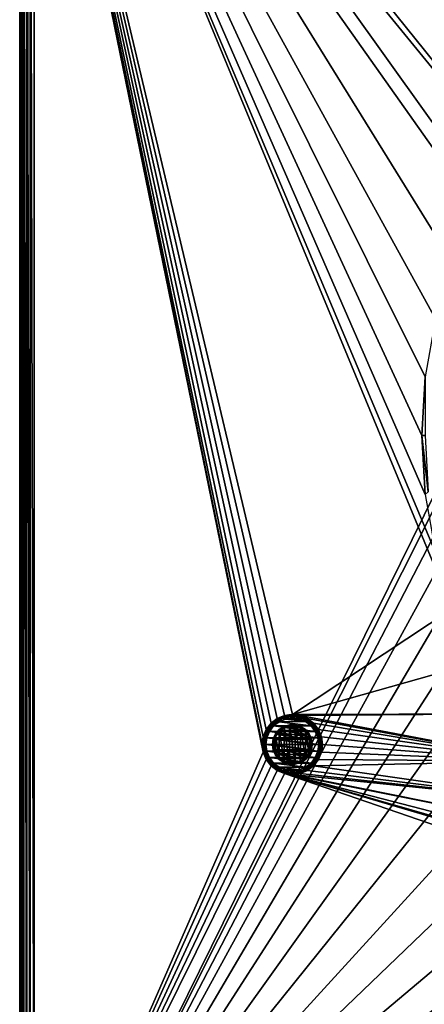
# Model space of a CAD drawing. Header units: metres. Extents: x -50 to 50, y -80 to 50.
# Tile 5 of 41: x -50 to -28, y -31 to 23. Entities that reach past the tile are written whole.
import ezdxf

# ---------------------------------------------------------------- set-up
doc = ezdxf.new("R2010")
doc.units = ezdxf.units.M
doc.layers.add('solid_FIT_12_SW0001', color=7, linetype='CONTINUOUS')

msp = doc.modelspace()

# ---------------------------------------------------------------- linework, layer by layer
at = {"layer": 'solid_FIT_12_SW0001'}
for points in [[(-50, 48.000278, 107), (-50, -48.000278, 107), (-49.921452, 47.921757, 107)], [(-50, 48.000278, 107), (-50, 47.999832, 102.5), (-50, -48.000305, 102.5)], [(-50, 48.000278, 107), (-50, -48.000305, 102.5), (-50, -48.000278, 107)], [(-36.597153, -17.427843, 102.5), (-50, -48.000305, 102.5), (-50, 47.999832, 102.5)], [(-27.132597, -6.430617, 102.5), (-26.202694, -9.536955, 102.5), (-50, 47.999832, 102.5)], [(-35, -15.346529, 102.5), (-50, 47.999832, 102.5), (-26.202694, -9.536955, 102.5)], [(-27.695787, -3.236854, 102.5), (-27.132597, -6.430617, 102.5), (-50, 47.999832, 102.5)], [(-27.884312, 0, 102.5), (-27.695787, -3.236854, 102.5), (-50, 47.999832, 102.5)], [(-27.695787, 3.236854, 102.5), (-27.884312, 0, 102.5), (-50, 47.999832, 102.5)], [(-27.132597, 6.430617, 102.5), (-27.695787, 3.236854, 102.5), (-50, 47.999832, 102.5)], [(-26.202694, 9.536955, 102.5), (-27.132597, 6.430617, 102.5), (-50, 47.999832, 102.5)], [(-24.918159, 12.5148, 102.5), (-26.202694, 9.536955, 102.5), (-50, 47.999832, 102.5)], [(-23.297253, 15.322202, 102.5), (-24.918159, 12.5148, 102.5), (-50, 47.999832, 102.5)], [(-21.360435, 17.923859, 102.5), (-23.297253, 15.322202, 102.5), (-50, 47.999832, 102.5)], [(-19.135229, 20.282431, 102.5), (-21.360435, 17.923859, 102.5), (-50, 47.999832, 102.5)], [(-16.651365, 22.366646, 102.5), (-19.135229, 20.282431, 102.5), (-50, 47.999832, 102.5)], [(-13.942542, 24.148226, 102.5), (-16.651365, 22.366646, 102.5), (-50, 47.999832, 102.5)], [(-36.597153, -16.572157, 102.5), (-36.653492, -17, 102.5), (-50, 47.999832, 102.5)], [(-36.597153, -17.427843, 102.5), (-50, 47.999832, 102.5), (-36.653492, -17, 102.5)], [(-36.431774, -16.172977, 102.5), (-36.597153, -16.572157, 102.5), (-50, 47.999832, 102.5)], [(-36.169365, -15.83103, 102.5), (-36.431774, -16.172977, 102.5), (-50, 47.999832, 102.5)], [(-35.82655, -15.567962, 102.5), (-36.169365, -15.83103, 102.5), (-50, 47.999832, 102.5)], [(-35.428211, -15.402928, 102.5), (-35.82655, -15.567962, 102.5), (-50, 47.999832, 102.5)], [(-35, -15.346529, 102.5), (-35.428211, -15.402928, 102.5), (-50, 47.999832, 102.5)], [(-50, -48.000278, 107), (-49.921452, -47.921757, 107), (-49.921452, 47.921757, 107)], [(-49.921452, 47.921757, 107), (-49.921452, -47.921757, 107), (-49.907276, 47.907581, 107.812218)], [(-49.921452, -47.921757, 107), (-49.907276, -47.907581, 107.812218), (-49.907276, 47.907581, 107.812218)], [(-49.907276, 47.907581, 107.812218), (-49.907276, -47.907581, 107.812218), (-49.870243, -47.907581, 108.024979)], [(-49.907276, 47.907581, 107.812218), (-49.870243, -47.907581, 108.024979), (-49.870247, 47.907581, 108.024971)], [(-49.870247, 47.907581, 108.024971), (-49.870243, -47.907581, 108.024979), (-49.769608, 47.907581, 108.217018)], [(-49.769608, 47.907581, 108.217018), (-49.870243, -47.907581, 108.024979), (-49.769604, -47.907581, 108.217018)], [(-49.769608, 47.907581, 108.217018), (-49.769604, -47.907581, 108.217018), (-49.615028, -47.907581, 108.369057)], [(-49.769608, 47.907581, 108.217018), (-49.615028, -47.907581, 108.369057), (-49.615028, 47.907581, 108.369057)], [(-49.615028, 47.907581, 108.369057), (-49.615028, -47.907581, 108.369057), (-49.421345, -47.907581, 108.466499)], [(-49.615028, 47.907581, 108.369057), (-49.421345, -47.907581, 108.466499), (-49.421341, 47.907581, 108.466499)], [(-49.421341, 47.907581, 108.466499), (-49.421345, -47.907581, 108.466499), (-49.207382, -47.907551, 108.5)], [(-49.421341, 47.907581, 108.466499), (-49.207382, -47.907551, 108.5), (-49.207382, 47.907551, 108.5)], [(-21.249317, 8.801449, 108.5), (-49.207382, 47.907551, 108.5), (-49.207382, -47.907551, 108.5)], [(-8.801449, 21.249317, 108.5), (49.207382, 47.907547, 108.5), (-49.207382, 47.907551, 108.5)], [(-11.500178, 19.918446, 108.5), (-8.801449, 21.249317, 108.5), (-49.207382, 47.907551, 108.5)], [(-14.001358, 18.247242, 108.5), (-11.500178, 19.918446, 108.5), (-49.207382, 47.907551, 108.5)], [(-16.263428, 16.263428, 108.5), (-14.001358, 18.247242, 108.5), (-49.207382, 47.907551, 108.5)], [(-18.247242, 14.001358, 108.5), (-16.263428, 16.263428, 108.5), (-49.207382, 47.907551, 108.5)], [(-19.918446, 11.500178, 108.5), (-18.247242, 14.001358, 108.5), (-49.207382, 47.907551, 108.5)], [(-21.249317, 8.801449, 108.5), (-19.918446, 11.500178, 108.5), (-49.207382, 47.907551, 108.5)], [(-22.216209, 5.953105, 108.5), (-21.249317, 8.801449, 108.5), (-49.207382, -47.907551, 108.5)], [(-22.803211, 3.001976, 108.5), (-22.216209, 5.953105, 108.5), (-49.207382, -47.907551, 108.5)], [(-23, 0, 108.5), (-22.803211, 3.001976, 108.5), (-49.207382, -47.907551, 108.5)], [(-27.700274, 0, 102.390617), (-27.884312, 0, 102.5), (-27.695787, 3.236854, 102.5)], [(-27.700274, 0, 102.390617), (-27.5261, -3.101447, 102.390617), (-27.884312, 0, 102.5)], [(-22.803211, -3.001976, 108.5), (-23, 0, 108.5), (-49.207382, -47.907551, 108.5)], [(-27.5261, -3.101447, 102.390617), (-27.695787, -3.236854, 102.5), (-27.884312, 0, 102.5)], [(-22.216209, -5.953105, 108.5), (-22.803211, -3.001976, 108.5), (-49.207382, -47.907551, 108.5)], [(-21.249317, -8.801449, 108.5), (-22.216209, -5.953105, 108.5), (-49.207382, -47.907551, 108.5)], [(-19.918446, -11.500178, 108.5), (-21.249317, -8.801449, 108.5), (-49.207382, -47.907551, 108.5)], [(-35, -15.346529, 102.5), (-26.202694, -9.536955, 102.5), (-24.918159, -12.5148, 102.5)], [(-18.247242, -14.001358, 108.5), (-19.918446, -11.500178, 108.5), (-49.207382, -47.907551, 108.5)], [(-35, -15.346529, 102.5), (-24.918159, -12.5148, 102.5), (-23.297253, -15.322202, 102.5)], [(-16.263428, -16.263428, 108.5), (-18.247242, -14.001358, 108.5), (-49.207382, -47.907551, 108.5)], [(-35.929359, -15.653591, 102.222252), (-36.224571, -15.915126, 102.222252), (-36.167946, -15.832047, 102.298256)], [(-36.191994, -15.943987, 102.157906), (-36.224571, -15.915126, 102.222252), (-35.929359, -15.653591, 102.222252)], [(-35.904636, -15.68941, 102.157906), (-36.191994, -15.943987, 102.157906), (-35.929359, -15.653591, 102.222252)], [(-35.904636, -15.68941, 102.157906), (-36.14352, -15.98693, 102.114998), (-36.191994, -15.943987, 102.157906)], [(-36.167946, -15.832047, 102.298256), (-36.169365, -15.83103, 102.5), (-35.82655, -15.567962, 102.5)], [(-36.167946, -15.832047, 102.298256), (-35.82655, -15.567962, 102.5), (-35.825867, -15.569561, 102.298256)], [(-35.929359, -15.653591, 102.222252), (-36.167946, -15.832047, 102.298256), (-35.825867, -15.569561, 102.298256)], [(-35.904636, -15.68941, 102.157906), (-35.867847, -15.742705, 102.114998), (-36.14352, -15.98693, 102.114998)], [(-35.580135, -15.470305, 102.222252), (-35.929359, -15.653591, 102.222252), (-35.825867, -15.569561, 102.298256)], [(-35.904636, -15.68941, 102.157906), (-35.929359, -15.653591, 102.222252), (-35.580135, -15.470305, 102.222252)], [(-35.564705, -15.511001, 102.157906), (-35.904636, -15.68941, 102.157906), (-35.580135, -15.470305, 102.222252)], [(-35.564705, -15.511001, 102.157906), (-35.867847, -15.742705, 102.114998), (-35.904636, -15.68941, 102.157906)], [(-35.564705, -15.511001, 102.157906), (-35.54174, -15.57155, 102.114998), (-35.867847, -15.742705, 102.114998)], [(-35.867847, -15.742705, 102.114998), (-35.54174, -15.57155, 102.114998), (-35.72921, -15.744715, 102.099998)], [(-35.825867, -15.569561, 102.298256), (-35.82655, -15.567962, 102.5), (-35.428211, -15.402928, 102.5)], [(-35.825867, -15.569561, 102.298256), (-35.428211, -15.402928, 102.5), (-35.427498, -15.404551, 102.298256)], [(-35.580135, -15.470305, 102.222252), (-35.825867, -15.569561, 102.298256), (-35.427498, -15.404551, 102.298256)], [(-35.54174, -15.57155, 102.114998), (-35.377857, -15.598302, 102.099998), (-35.72921, -15.744715, 102.099998)], [(-35.72921, -15.744715, 102.099998), (-35.377857, -15.598302, 102.099998), (-34.271137, -15.744515, 102.099998)], [(-35.197201, -15.375919, 102.222252), (-35.580135, -15.470305, 102.222252), (-35.427498, -15.404551, 102.298256)], [(-35.564705, -15.511001, 102.157906), (-35.580135, -15.470305, 102.222252), (-35.197201, -15.375919, 102.222252)], [(-35.191952, -15.419126, 102.157906), (-35.564705, -15.511001, 102.157906), (-35.197201, -15.375919, 102.222252)], [(-35.191952, -15.419126, 102.157906), (-35.54174, -15.57155, 102.114998), (-35.564705, -15.511001, 102.157906)], [(-35.191952, -15.419126, 102.157906), (-35.184147, -15.483412, 102.114998), (-35.54174, -15.57155, 102.114998)], [(-35.54174, -15.57155, 102.114998), (-35.184147, -15.483412, 102.114998), (-35.377857, -15.598302, 102.099998)], [(-35.427498, -15.404551, 102.298256), (-35.428211, -15.402928, 102.5), (-35, -15.346529, 102.5)], [(-35.427498, -15.404551, 102.298256), (-35, -15.346529, 102.5), (-34.999996, -15.348269, 102.298256)], [(-35.197201, -15.375919, 102.222252), (-35.427498, -15.404551, 102.298256), (-34.999996, -15.348269, 102.298256)], [(-35.184147, -15.483412, 102.114998), (-35.000202, -15.548295, 102.099998), (-35.377857, -15.598302, 102.099998)], [(-35.377857, -15.598302, 102.099998), (-35.000202, -15.548295, 102.099998), (-34.622559, -15.59819, 102.099998)], [(-35.377857, -15.598302, 102.099998), (-34.622559, -15.59819, 102.099998), (-34.271137, -15.744515, 102.099998)], [(-34.802799, -15.375919, 102.222252), (-35.197201, -15.375919, 102.222252), (-34.999996, -15.348269, 102.298256)], [(-35.191952, -15.419126, 102.157906), (-35.197201, -15.375919, 102.222252), (-34.802799, -15.375919, 102.222252)], [(-34.808048, -15.419126, 102.157906), (-35.191952, -15.419126, 102.157906), (-34.802799, -15.375919, 102.222252)], [(-34.808048, -15.419126, 102.157906), (-35.184147, -15.483412, 102.114998), (-35.191952, -15.419126, 102.157906)], [(-34.808048, -15.419126, 102.157906), (-34.815853, -15.483412, 102.114998), (-35.184147, -15.483412, 102.114998)], [(-35.184147, -15.483412, 102.114998), (-34.815853, -15.483412, 102.114998), (-35.000202, -15.548295, 102.099998)], [(-34.815853, -15.483412, 102.114998), (-34.622559, -15.59819, 102.099998), (-35.000202, -15.548295, 102.099998)], [(-34.571789, -15.402928, 102.5), (-35, -15.346529, 102.5), (-23.297253, -15.322202, 102.5)], [(-34.999996, -15.348269, 102.298256), (-35, -15.346529, 102.5), (-34.571789, -15.402928, 102.5)], [(-34.999996, -15.348269, 102.298256), (-34.571789, -15.402928, 102.5), (-34.572498, -15.404552, 102.298256)], [(-34.802799, -15.375919, 102.222252), (-34.999996, -15.348269, 102.298256), (-34.572498, -15.404552, 102.298256)], [(-34.435295, -15.511001, 102.157906), (-34.815853, -15.483412, 102.114998), (-34.808048, -15.419126, 102.157906)], [(-34.815853, -15.483412, 102.114998), (-34.45826, -15.57155, 102.114998), (-34.622559, -15.59819, 102.099998)], [(-34.435295, -15.511001, 102.157906), (-34.45826, -15.57155, 102.114998), (-34.815853, -15.483412, 102.114998)], [(-34.808048, -15.419126, 102.157906), (-34.802799, -15.375919, 102.222252), (-34.419865, -15.470305, 102.222252)], [(-34.435295, -15.511001, 102.157906), (-34.808048, -15.419126, 102.157906), (-34.419865, -15.470305, 102.222252)], [(-34.419865, -15.470305, 102.222252), (-34.802799, -15.375919, 102.222252), (-34.572498, -15.404552, 102.298256)], [(-34.45826, -15.57155, 102.114998), (-34.271137, -15.744515, 102.099998), (-34.622559, -15.59819, 102.099998)], [(-34.572498, -15.404552, 102.298256), (-34.571789, -15.402928, 102.5), (-34.17345, -15.567962, 102.5)], [(-34.572498, -15.404552, 102.298256), (-34.17345, -15.567962, 102.5), (-34.174133, -15.569561, 102.298256)], [(-34.419865, -15.470305, 102.222252), (-34.572498, -15.404552, 102.298256), (-34.174133, -15.569561, 102.298256)], [(-34.571789, -15.402928, 102.5), (-23.297253, -15.322202, 102.5), (-21.360435, -17.923859, 102.5)], [(-34.17345, -15.567962, 102.5), (-34.571789, -15.402928, 102.5), (-21.360435, -17.923859, 102.5)], [(-34.095364, -15.68941, 102.157906), (-34.45826, -15.57155, 102.114998), (-34.435295, -15.511001, 102.157906)], [(-34.45826, -15.57155, 102.114998), (-34.132153, -15.742705, 102.114998), (-34.271137, -15.744515, 102.099998)], [(-34.095364, -15.68941, 102.157906), (-34.132153, -15.742705, 102.114998), (-34.45826, -15.57155, 102.114998)], [(-34.435295, -15.511001, 102.157906), (-34.419865, -15.470305, 102.222252), (-34.070641, -15.653591, 102.222252)], [(-34.095364, -15.68941, 102.157906), (-34.435295, -15.511001, 102.157906), (-34.070641, -15.653591, 102.222252)], [(-34.070641, -15.653591, 102.222252), (-34.419865, -15.470305, 102.222252), (-34.174133, -15.569561, 102.298256)], [(-34.174133, -15.569561, 102.298256), (-34.17345, -15.567962, 102.5), (-33.830635, -15.83103, 102.5)], [(-34.174133, -15.569561, 102.298256), (-33.830635, -15.83103, 102.5), (-33.83205, -15.832052, 102.298256)], [(-34.070641, -15.653591, 102.222252), (-34.174133, -15.569561, 102.298256), (-33.83205, -15.832052, 102.298256)], [(-33.830635, -15.83103, 102.5), (-34.17345, -15.567962, 102.5), (-21.360435, -17.923859, 102.5)], [(-33.808006, -15.943987, 102.157906), (-34.132153, -15.742705, 102.114998), (-34.095364, -15.68941, 102.157906)], [(-34.095364, -15.68941, 102.157906), (-34.070641, -15.653591, 102.222252), (-33.775429, -15.915126, 102.222252)], [(-33.808006, -15.943987, 102.157906), (-34.095364, -15.68941, 102.157906), (-33.775429, -15.915126, 102.222252)], [(-33.775429, -15.915126, 102.222252), (-34.070641, -15.653591, 102.222252), (-33.83205, -15.832052, 102.298256)], [(-36.595448, -16.572498, 102.298256), (-36.597153, -16.572157, 102.5), (-36.431774, -16.172977, 102.5)], [(-36.595448, -16.572498, 102.298256), (-36.431774, -16.172977, 102.5), (-36.430435, -16.174126, 102.298256)], [(-36.448612, -16.239708, 102.222252), (-36.595448, -16.572498, 102.298256), (-36.430435, -16.174126, 102.298256)], [(-36.448612, -16.239708, 102.222252), (-36.58847, -16.608477, 102.222252), (-36.595448, -16.572498, 102.298256)], [(-36.546211, -16.618893, 102.157906), (-36.58847, -16.608477, 102.222252), (-36.448612, -16.239708, 102.222252)], [(-36.410076, -16.259935, 102.157906), (-36.546211, -16.618893, 102.157906), (-36.448612, -16.239708, 102.222252)], [(-36.224571, -15.915126, 102.222252), (-36.448612, -16.239708, 102.222252), (-36.430435, -16.174126, 102.298256)], [(-36.410076, -16.259935, 102.157906), (-36.448612, -16.239708, 102.222252), (-36.224571, -15.915126, 102.222252)], [(-36.430435, -16.174126, 102.298256), (-36.431774, -16.172977, 102.5), (-36.169365, -15.83103, 102.5)], [(-36.430435, -16.174126, 102.298256), (-36.169365, -15.83103, 102.5), (-36.167946, -15.832047, 102.298256)], [(-36.224571, -15.915126, 102.222252), (-36.430435, -16.174126, 102.298256), (-36.167946, -15.832047, 102.298256)], [(-36.191994, -15.943987, 102.157906), (-36.410076, -16.259935, 102.157906), (-36.224571, -15.915126, 102.222252)], [(-36.191994, -15.943987, 102.157906), (-36.352734, -16.29003, 102.114998), (-36.410076, -16.259935, 102.157906)], [(-36.191994, -15.943987, 102.157906), (-36.14352, -15.98693, 102.114998), (-36.352734, -16.29003, 102.114998)], [(-36.352734, -16.29003, 102.114998), (-36.14352, -15.98693, 102.114998), (-36.260979, -16.280684, 102.099998)], [(-36.260979, -16.280684, 102.099998), (-36.030209, -15.977163, 102.099998), (-33.739193, -16.280384, 102.099998)], [(-36.14352, -15.98693, 102.114998), (-36.030209, -15.977163, 102.099998), (-36.260979, -16.280684, 102.099998)], [(-36.14352, -15.98693, 102.114998), (-35.867847, -15.742705, 102.114998), (-36.030209, -15.977163, 102.099998)], [(-35.867847, -15.742705, 102.114998), (-35.72921, -15.744715, 102.099998), (-36.030209, -15.977163, 102.099998)], [(-36.030209, -15.977163, 102.099998), (-35.72921, -15.744715, 102.099998), (-33.970039, -15.976912, 102.099998)], [(-36.030209, -15.977163, 102.099998), (-33.970039, -15.976912, 102.099998), (-33.739193, -16.280384, 102.099998)], [(-35.92112, -16.407923, 102.279999), (-35.717117, -16.172537, 102.279999), (-35.862228, -16.445753, 102.349998)], [(-35.717117, -17.827463, 102.279999), (-35.717117, -16.172537, 102.279999), (-35.92112, -16.407923, 102.279999)], [(-35.717117, -16.172537, 102.279999), (-35.671303, -16.225416, 102.349998), (-35.862228, -16.445753, 102.349998)], [(-35.86211, -16.445658, 102.5), (-35.862228, -16.445753, 102.349998), (-35.671303, -16.225416, 102.349998)], [(-35.86211, -16.445658, 102.5), (-35.671303, -16.225416, 102.349998), (-35.671379, -16.225492, 102.5)], [(-35.86211, -16.445658, 102.5), (-35.671379, -16.225492, 102.5), (-34.13789, -16.445658, 102.5)], [(-35.72921, -15.744715, 102.099998), (-34.271137, -15.744515, 102.099998), (-33.970039, -15.976912, 102.099998)], [(-35.717117, -16.172537, 102.279999), (-35.454754, -16.00391, 102.279999), (-35.671303, -16.225416, 102.349998)], [(-35.454754, -17.99609, 102.279999), (-35.454754, -16.00391, 102.279999), (-35.717117, -16.172537, 102.279999)], [(-35.454754, -17.99609, 102.279999), (-35.717117, -16.172537, 102.279999), (-35.717117, -17.827463, 102.279999)], [(-35.671379, -16.225492, 102.5), (-35.671303, -16.225416, 102.349998), (-35.425747, -16.067602, 102.349998)], [(-35.671379, -16.225492, 102.5), (-35.425747, -16.067602, 102.349998), (-35.425758, -16.067665, 102.5)], [(-35.671379, -16.225492, 102.5), (-35.425758, -16.067665, 102.5), (-34.328621, -16.225492, 102.5)], [(-35.671379, -16.225492, 102.5), (-34.328621, -16.225492, 102.5), (-34.13789, -16.445658, 102.5)], [(-35.454754, -16.00391, 102.279999), (-35.425747, -16.067602, 102.349998), (-35.671303, -16.225416, 102.349998)], [(-35.454754, -16.00391, 102.279999), (-35.155956, -15.916187, 102.279999), (-35.425747, -16.067602, 102.349998)], [(-35.155956, -18.083813, 102.279999), (-35.155956, -15.916187, 102.279999), (-35.454754, -16.00391, 102.279999)], [(-35.155956, -18.083813, 102.279999), (-35.454754, -16.00391, 102.279999), (-35.454754, -17.99609, 102.279999)], [(-35.425758, -16.067665, 102.5), (-35.14603, -15.985456, 102.349998), (-35.145882, -15.98544, 102.5)], [(-35.425758, -16.067665, 102.5), (-35.145882, -15.98544, 102.5), (-34.574242, -16.067665, 102.5)], [(-35.425758, -16.067665, 102.5), (-35.425747, -16.067602, 102.349998), (-35.14603, -15.985456, 102.349998)], [(-35.425758, -16.067665, 102.5), (-34.574242, -16.067665, 102.5), (-34.328621, -16.225492, 102.5)], [(-35.155956, -15.916187, 102.279999), (-35.14603, -15.985456, 102.349998), (-35.425747, -16.067602, 102.349998)], [(-35.155956, -15.916187, 102.279999), (-34.844044, -15.916187, 102.279999), (-35.14603, -15.985456, 102.349998)], [(-34.844044, -18.083813, 102.279999), (-34.844044, -15.916187, 102.279999), (-35.155956, -15.916187, 102.279999)], [(-34.844044, -18.083813, 102.279999), (-35.155956, -15.916187, 102.279999), (-35.155956, -18.083813, 102.279999)], [(-34.844044, -15.916187, 102.279999), (-34.85397, -15.985456, 102.349998), (-35.14603, -15.985456, 102.349998)], [(-35.145882, -15.98544, 102.5), (-35.14603, -15.985456, 102.349998), (-34.85397, -15.985456, 102.349998)], [(-35.145882, -15.98544, 102.5), (-34.85397, -15.985456, 102.349998), (-34.854118, -15.98544, 102.5)], [(-35.145882, -15.98544, 102.5), (-34.854118, -15.98544, 102.5), (-34.574242, -16.067665, 102.5)], [(-34.854118, -15.98544, 102.5), (-34.85397, -15.985456, 102.349998), (-34.574253, -16.067602, 102.349998)], [(-34.854118, -15.98544, 102.5), (-34.574253, -16.067602, 102.349998), (-34.574242, -16.067665, 102.5)], [(-34.844044, -15.916187, 102.279999), (-34.545246, -16.00391, 102.279999), (-34.85397, -15.985456, 102.349998)], [(-34.545246, -16.00391, 102.279999), (-34.574253, -16.067602, 102.349998), (-34.85397, -15.985456, 102.349998)], [(-34.545246, -17.99609, 102.279999), (-34.545246, -16.00391, 102.279999), (-34.844044, -15.916187, 102.279999)], [(-34.545246, -17.99609, 102.279999), (-34.844044, -15.916187, 102.279999), (-34.844044, -18.083813, 102.279999)], [(-34.545246, -16.00391, 102.279999), (-34.282883, -16.172537, 102.279999), (-34.574253, -16.067602, 102.349998)], [(-34.282883, -16.172537, 102.279999), (-34.328697, -16.225416, 102.349998), (-34.574253, -16.067602, 102.349998)], [(-34.574242, -16.067665, 102.5), (-34.574253, -16.067602, 102.349998), (-34.328697, -16.225416, 102.349998)], [(-34.574242, -16.067665, 102.5), (-34.328697, -16.225416, 102.349998), (-34.328621, -16.225492, 102.5)], [(-34.282883, -17.827463, 102.279999), (-34.282883, -16.172537, 102.279999), (-34.545246, -16.00391, 102.279999)], [(-34.282883, -17.827463, 102.279999), (-34.545246, -16.00391, 102.279999), (-34.545246, -17.99609, 102.279999)], [(-34.282883, -16.172537, 102.279999), (-34.07888, -16.407923, 102.279999), (-34.328697, -16.225416, 102.349998)], [(-34.07888, -16.407923, 102.279999), (-34.137772, -16.445753, 102.349998), (-34.328697, -16.225416, 102.349998)], [(-34.328621, -16.225492, 102.5), (-34.328697, -16.225416, 102.349998), (-34.137772, -16.445753, 102.349998)], [(-34.328621, -16.225492, 102.5), (-34.137772, -16.445753, 102.349998), (-34.13789, -16.445658, 102.5)], [(-34.07888, -17.592077, 102.279999), (-34.07888, -16.407923, 102.279999), (-34.282883, -16.172537, 102.279999)], [(-34.07888, -17.592077, 102.279999), (-34.282883, -16.172537, 102.279999), (-34.282883, -17.827463, 102.279999)], [(-34.132153, -15.742705, 102.114998), (-33.970039, -15.976912, 102.099998), (-34.271137, -15.744515, 102.099998)], [(-34.132153, -15.742705, 102.114998), (-33.85648, -15.98693, 102.114998), (-33.970039, -15.976912, 102.099998)], [(-33.808006, -15.943987, 102.157906), (-33.85648, -15.98693, 102.114998), (-34.132153, -15.742705, 102.114998)], [(-33.85648, -15.98693, 102.114998), (-33.739193, -16.280384, 102.099998), (-33.970039, -15.976912, 102.099998)], [(-33.589924, -16.259935, 102.157906), (-33.85648, -15.98693, 102.114998), (-33.808006, -15.943987, 102.157906)], [(-33.85648, -15.98693, 102.114998), (-33.647266, -16.29003, 102.114998), (-33.739193, -16.280384, 102.099998)], [(-33.589924, -16.259935, 102.157906), (-33.647266, -16.29003, 102.114998), (-33.85648, -15.98693, 102.114998)], [(-33.83205, -15.832052, 102.298256), (-33.830635, -15.83103, 102.5), (-33.568226, -16.172977, 102.5)], [(-33.83205, -15.832052, 102.298256), (-33.568226, -16.172977, 102.5), (-33.569557, -16.174135, 102.298256)], [(-33.775429, -15.915126, 102.222252), (-33.83205, -15.832052, 102.298256), (-33.569557, -16.174135, 102.298256)], [(-33.568226, -16.172977, 102.5), (-33.830635, -15.83103, 102.5), (-21.360435, -17.923859, 102.5)], [(-33.808006, -15.943987, 102.157906), (-33.775429, -15.915126, 102.222252), (-33.551388, -16.239708, 102.222252)], [(-33.589924, -16.259935, 102.157906), (-33.808006, -15.943987, 102.157906), (-33.551388, -16.239708, 102.222252)], [(-33.551388, -16.239708, 102.222252), (-33.775429, -15.915126, 102.222252), (-33.569557, -16.174135, 102.298256)], [(-33.589924, -16.259935, 102.157906), (-33.551388, -16.239708, 102.222252), (-33.41153, -16.608477, 102.222252)], [(-33.569557, -16.174135, 102.298256), (-33.568226, -16.172977, 102.5), (-33.402847, -16.572157, 102.5)], [(-33.569557, -16.174135, 102.298256), (-33.402847, -16.572157, 102.5), (-33.404552, -16.572502, 102.298256)], [(-33.551388, -16.239708, 102.222252), (-33.569557, -16.174135, 102.298256), (-33.404552, -16.572502, 102.298256)], [(-33.402847, -16.572157, 102.5), (-33.568226, -16.172977, 102.5), (-21.360435, -17.923859, 102.5)], [(-33.41153, -16.608477, 102.222252), (-33.551388, -16.239708, 102.222252), (-33.404552, -16.572502, 102.298256)], [(-14.001358, -18.247242, 108.5), (-16.263428, -16.263428, 108.5), (-49.207382, -47.907551, 108.5)], [(-36.65173, -17, 102.298256), (-36.653492, -17, 102.5), (-36.597153, -16.572157, 102.5)], [(-36.595448, -16.572498, 102.298256), (-36.65173, -17, 102.298256), (-36.597153, -16.572157, 102.5)], [(-36.595448, -16.572498, 102.298256), (-36.636009, -17, 102.222252), (-36.65173, -17, 102.298256)], [(-36.58847, -16.608477, 102.222252), (-36.636009, -17, 102.222252), (-36.595448, -16.572498, 102.298256)], [(-36.58847, -16.608477, 102.222252), (-36.592484, -17, 102.157906), (-36.636009, -17, 102.222252)], [(-36.546211, -16.618893, 102.157906), (-36.592484, -17, 102.157906), (-36.58847, -16.608477, 102.222252)], [(-36.546211, -16.618893, 102.157906), (-36.527725, -17, 102.114998), (-36.592484, -17, 102.157906)], [(-36.410076, -16.259935, 102.157906), (-36.483334, -16.634392, 102.114998), (-36.546211, -16.618893, 102.157906)], [(-36.546211, -16.618893, 102.157906), (-36.483334, -16.634392, 102.114998), (-36.527725, -17, 102.114998)], [(-36.483334, -16.634392, 102.114998), (-36.451736, -17, 102.099998), (-36.527725, -17, 102.114998)], [(-36.410076, -16.259935, 102.157906), (-36.352734, -16.29003, 102.114998), (-36.483334, -16.634392, 102.114998)], [(-36.483334, -16.634392, 102.114998), (-36.352734, -16.29003, 102.114998), (-36.404385, -16.632612, 102.099998)], [(-36.483334, -16.634392, 102.114998), (-36.404385, -16.632612, 102.099998), (-36.451736, -17, 102.099998)], [(-36.404385, -16.632612, 102.099998), (-33.548264, -17, 102.099998), (-36.451736, -17, 102.099998)], [(-36.404385, -16.632612, 102.099998), (-36.260979, -16.280684, 102.099998), (-33.595673, -16.632397, 102.099998)], [(-36.352734, -16.29003, 102.114998), (-36.260979, -16.280684, 102.099998), (-36.404385, -16.632612, 102.099998)], [(-36.404385, -16.632612, 102.099998), (-33.595673, -16.632397, 102.099998), (-33.548264, -17, 102.099998)], [(-36.260979, -16.280684, 102.099998), (-33.739193, -16.280384, 102.099998), (-33.595673, -16.632397, 102.099998)], [(-36.050617, -16.691544, 102.279999), (-36.025002, -17, 102.349998), (-36.095001, -17, 102.279999)], [(-36.050617, -17.308456, 102.279999), (-36.050617, -16.691544, 102.279999), (-36.095001, -17, 102.279999)], [(-36.050617, -16.691544, 102.279999), (-35.92112, -16.407923, 102.279999), (-35.983482, -16.711231, 102.349998)], [(-35.92112, -17.592077, 102.279999), (-35.92112, -16.407923, 102.279999), (-36.050617, -16.691544, 102.279999)], [(-36.050617, -16.691544, 102.279999), (-35.983482, -16.711231, 102.349998), (-36.025002, -17, 102.349998)], [(-35.92112, -17.592077, 102.279999), (-36.050617, -16.691544, 102.279999), (-36.050617, -17.308456, 102.279999)], [(-36.025002, -17, 102.5), (-36.025002, -17, 102.349998), (-35.983482, -16.711231, 102.349998)], [(-36.025002, -17, 102.5), (-35.983482, -16.711231, 102.349998), (-35.983486, -16.711332, 102.5)], [(-36.025002, -17, 102.5), (-35.983486, -16.711332, 102.5), (-33.974998, -17, 102.5)], [(-35.983486, -16.711332, 102.5), (-35.862228, -16.445753, 102.349998), (-35.86211, -16.445658, 102.5)], [(-35.983486, -16.711332, 102.5), (-35.86211, -16.445658, 102.5), (-34.016514, -16.711332, 102.5)], [(-35.983486, -16.711332, 102.5), (-35.983482, -16.711231, 102.349998), (-35.862228, -16.445753, 102.349998)], [(-35.983486, -16.711332, 102.5), (-34.016514, -16.711332, 102.5), (-33.974998, -17, 102.5)], [(-35.92112, -16.407923, 102.279999), (-35.862228, -16.445753, 102.349998), (-35.983482, -16.711231, 102.349998)], [(-35.717117, -17.827463, 102.279999), (-35.92112, -16.407923, 102.279999), (-35.92112, -17.592077, 102.279999)], [(-35.86211, -16.445658, 102.5), (-34.13789, -16.445658, 102.5), (-34.016514, -16.711332, 102.5)], [(-34.13789, -16.445658, 102.5), (-34.137772, -16.445753, 102.349998), (-34.016518, -16.711231, 102.349998)], [(-34.13789, -16.445658, 102.5), (-34.016518, -16.711231, 102.349998), (-34.016514, -16.711332, 102.5)], [(-34.07888, -16.407923, 102.279999), (-33.949383, -16.691544, 102.279999), (-34.137772, -16.445753, 102.349998)], [(-33.949383, -16.691544, 102.279999), (-34.016518, -16.711231, 102.349998), (-34.137772, -16.445753, 102.349998)], [(-33.949383, -17.308456, 102.279999), (-33.949383, -16.691544, 102.279999), (-34.07888, -16.407923, 102.279999)], [(-33.949383, -17.308456, 102.279999), (-34.07888, -16.407923, 102.279999), (-34.07888, -17.592077, 102.279999)], [(-33.949383, -16.691544, 102.279999), (-33.904999, -17, 102.279999), (-34.016518, -16.711231, 102.349998)], [(-33.904999, -17, 102.279999), (-33.974998, -17, 102.349998), (-34.016518, -16.711231, 102.349998)], [(-34.016514, -16.711332, 102.5), (-34.016518, -16.711231, 102.349998), (-33.974998, -17, 102.349998)], [(-34.016514, -16.711332, 102.5), (-33.974998, -17, 102.349998), (-33.974998, -17, 102.5)], [(-33.949383, -17.308456, 102.279999), (-33.904999, -17, 102.279999), (-33.949383, -16.691544, 102.279999)], [(-33.647266, -16.29003, 102.114998), (-33.595673, -16.632397, 102.099998), (-33.739193, -16.280384, 102.099998)], [(-33.453789, -16.618893, 102.157906), (-33.647266, -16.29003, 102.114998), (-33.589924, -16.259935, 102.157906)], [(-33.647266, -16.29003, 102.114998), (-33.516666, -16.634392, 102.114998), (-33.595673, -16.632397, 102.099998)], [(-33.453789, -16.618893, 102.157906), (-33.516666, -16.634392, 102.114998), (-33.647266, -16.29003, 102.114998)], [(-33.595673, -16.632397, 102.099998), (-33.472275, -17, 102.114998), (-33.548264, -17, 102.099998)], [(-33.516666, -16.634392, 102.114998), (-33.472275, -17, 102.114998), (-33.595673, -16.632397, 102.099998)], [(-33.453789, -16.618893, 102.157906), (-33.589924, -16.259935, 102.157906), (-33.41153, -16.608477, 102.222252)], [(-33.453789, -16.618893, 102.157906), (-33.407516, -17, 102.157906), (-33.516666, -16.634392, 102.114998)], [(-33.516666, -16.634392, 102.114998), (-33.407516, -17, 102.157906), (-33.472275, -17, 102.114998)], [(-33.453789, -16.618893, 102.157906), (-33.41153, -16.608477, 102.222252), (-33.363991, -17, 102.222252)], [(-33.453789, -16.618893, 102.157906), (-33.363991, -17, 102.222252), (-33.407516, -17, 102.157906)], [(-33.41153, -16.608477, 102.222252), (-33.404552, -16.572502, 102.298256), (-33.34827, -17, 102.298256)], [(-33.41153, -16.608477, 102.222252), (-33.34827, -17, 102.298256), (-33.363991, -17, 102.222252)], [(-33.404552, -16.572502, 102.298256), (-33.402847, -16.572157, 102.5), (-33.346508, -17, 102.5)], [(-33.404552, -16.572502, 102.298256), (-33.346508, -17, 102.5), (-33.34827, -17, 102.298256)], [(-33.346508, -17, 102.5), (-33.402847, -16.572157, 102.5), (-21.360435, -17.923859, 102.5)], [(-36.595448, -17.427502, 102.298256), (-36.597153, -17.427843, 102.5), (-36.653492, -17, 102.5)], [(-36.65173, -17, 102.298256), (-36.595448, -17.427502, 102.298256), (-36.653492, -17, 102.5)], [(-36.58847, -17.391523, 102.222252), (-36.595448, -17.427502, 102.298256), (-36.65173, -17, 102.298256)], [(-36.636009, -17, 102.222252), (-36.58847, -17.391523, 102.222252), (-36.65173, -17, 102.298256)], [(-36.546211, -17.381107, 102.157906), (-36.58847, -17.391523, 102.222252), (-36.636009, -17, 102.222252)], [(-36.546211, -17.381107, 102.157906), (-36.636009, -17, 102.222252), (-36.592484, -17, 102.157906)], [(-36.592484, -17, 102.157906), (-36.527725, -17, 102.114998), (-36.483334, -17.365608, 102.114998)], [(-36.546211, -17.381107, 102.157906), (-36.592484, -17, 102.157906), (-36.483334, -17.365608, 102.114998)], [(-36.404327, -17.367603, 102.099998), (-36.527725, -17, 102.114998), (-36.451736, -17, 102.099998)], [(-36.404327, -17.367603, 102.099998), (-36.483334, -17.365608, 102.114998), (-36.527725, -17, 102.114998)], [(-33.595615, -17.367388, 102.099998), (-36.451736, -17, 102.099998), (-33.548264, -17, 102.099998)], [(-36.404327, -17.367603, 102.099998), (-36.451736, -17, 102.099998), (-33.595615, -17.367388, 102.099998)], [(-35.983482, -17.288769, 102.349998), (-36.095001, -17, 102.279999), (-36.025002, -17, 102.349998)], [(-36.050617, -17.308456, 102.279999), (-36.095001, -17, 102.279999), (-35.983482, -17.288769, 102.349998)], [(-36.050617, -17.308456, 102.279999), (-35.983482, -17.288769, 102.349998), (-35.862228, -17.554247, 102.349998)], [(-35.92112, -17.592077, 102.279999), (-36.050617, -17.308456, 102.279999), (-35.862228, -17.554247, 102.349998)], [(-35.983486, -17.288668, 102.5), (-35.983482, -17.288769, 102.349998), (-36.025002, -17, 102.349998)], [(-35.983486, -17.288668, 102.5), (-36.025002, -17, 102.349998), (-36.025002, -17, 102.5)], [(-34.016514, -17.288668, 102.5), (-36.025002, -17, 102.5), (-33.974998, -17, 102.5)], [(-34.016514, -17.288668, 102.5), (-35.983486, -17.288668, 102.5), (-36.025002, -17, 102.5)], [(-35.86211, -17.554342, 102.5), (-35.983482, -17.288769, 102.349998), (-35.983486, -17.288668, 102.5)], [(-34.13789, -17.554342, 102.5), (-35.86211, -17.554342, 102.5), (-35.983486, -17.288668, 102.5)], [(-34.016514, -17.288668, 102.5), (-34.13789, -17.554342, 102.5), (-35.983486, -17.288668, 102.5)], [(-35.86211, -17.554342, 102.5), (-35.862228, -17.554247, 102.349998), (-35.983482, -17.288769, 102.349998)], [(-34.016514, -17.288668, 102.5), (-34.137772, -17.554247, 102.349998), (-34.13789, -17.554342, 102.5)], [(-34.016514, -17.288668, 102.5), (-34.016518, -17.288769, 102.349998), (-34.137772, -17.554247, 102.349998)], [(-34.07888, -17.592077, 102.279999), (-34.137772, -17.554247, 102.349998), (-34.016518, -17.288769, 102.349998)], [(-33.949383, -17.308456, 102.279999), (-34.07888, -17.592077, 102.279999), (-34.016518, -17.288769, 102.349998)], [(-33.949383, -17.308456, 102.279999), (-34.016518, -17.288769, 102.349998), (-33.974998, -17, 102.349998)], [(-33.974998, -17, 102.5), (-33.974998, -17, 102.349998), (-34.016518, -17.288769, 102.349998)], [(-34.016514, -17.288668, 102.5), (-33.974998, -17, 102.5), (-34.016518, -17.288769, 102.349998)], [(-33.949383, -17.308456, 102.279999), (-33.974998, -17, 102.349998), (-33.904999, -17, 102.279999)], [(-33.595615, -17.367388, 102.099998), (-33.548264, -17, 102.099998), (-33.516666, -17.365608, 102.114998)], [(-33.548264, -17, 102.099998), (-33.472275, -17, 102.114998), (-33.516666, -17.365608, 102.114998)], [(-33.453789, -17.381107, 102.157906), (-33.516666, -17.365608, 102.114998), (-33.472275, -17, 102.114998)], [(-33.453789, -17.381107, 102.157906), (-33.472275, -17, 102.114998), (-33.407516, -17, 102.157906)], [(-33.453789, -17.381107, 102.157906), (-33.407516, -17, 102.157906), (-33.41153, -17.391523, 102.222252)], [(-33.41153, -17.391523, 102.222252), (-33.363991, -17, 102.222252), (-33.404552, -17.4275, 102.298256)], [(-33.407516, -17, 102.157906), (-33.363991, -17, 102.222252), (-33.41153, -17.391523, 102.222252)], [(-33.404552, -17.4275, 102.298256), (-33.34827, -17, 102.298256), (-33.402847, -17.427843, 102.5)], [(-33.363991, -17, 102.222252), (-33.34827, -17, 102.298256), (-33.404552, -17.4275, 102.298256)], [(-33.402847, -17.427843, 102.5), (-33.346508, -17, 102.5), (-21.360435, -17.923859, 102.5)], [(-33.34827, -17, 102.298256), (-33.346508, -17, 102.5), (-33.402847, -17.427843, 102.5)], [(-36.597153, -17.427843, 102.5), (-36.431774, -17.827023, 102.5), (-50, -48.000305, 102.5)], [(-36.431774, -17.827023, 102.5), (-36.169365, -18.16897, 102.5), (-50, -48.000305, 102.5)], [(-36.595448, -17.427502, 102.298256), (-36.430435, -17.825871, 102.298256), (-36.597153, -17.427843, 102.5)], [(-36.430435, -17.825871, 102.298256), (-36.431774, -17.827023, 102.5), (-36.597153, -17.427843, 102.5)], [(-36.58847, -17.391523, 102.222252), (-36.448612, -17.760292, 102.222252), (-36.595448, -17.427502, 102.298256)], [(-36.448612, -17.760292, 102.222252), (-36.430435, -17.825871, 102.298256), (-36.595448, -17.427502, 102.298256)], [(-36.546211, -17.381107, 102.157906), (-36.410076, -17.740065, 102.157906), (-36.58847, -17.391523, 102.222252)], [(-36.410076, -17.740065, 102.157906), (-36.448612, -17.760292, 102.222252), (-36.58847, -17.391523, 102.222252)], [(-36.546211, -17.381107, 102.157906), (-36.483334, -17.365608, 102.114998), (-36.352734, -17.70997, 102.114998)], [(-36.546211, -17.381107, 102.157906), (-36.352734, -17.70997, 102.114998), (-36.410076, -17.740065, 102.157906)], [(-36.404327, -17.367603, 102.099998), (-36.352734, -17.70997, 102.114998), (-36.483334, -17.365608, 102.114998)], [(-36.410076, -17.740065, 102.157906), (-36.191994, -18.056013, 102.157906), (-36.448612, -17.760292, 102.222252)], [(-36.448612, -17.760292, 102.222252), (-36.224571, -18.084875, 102.222252), (-36.430435, -17.825871, 102.298256)], [(-36.191994, -18.056013, 102.157906), (-36.224571, -18.084875, 102.222252), (-36.448612, -17.760292, 102.222252)], [(-36.430435, -17.825871, 102.298256), (-36.167946, -18.167952, 102.298256), (-36.431774, -17.827023, 102.5)], [(-36.167946, -18.167952, 102.298256), (-36.169365, -18.16897, 102.5), (-36.431774, -17.827023, 102.5)], [(-36.224571, -18.084875, 102.222252), (-36.167946, -18.167952, 102.298256), (-36.430435, -17.825871, 102.298256)], [(-36.410076, -17.740065, 102.157906), (-36.352734, -17.70997, 102.114998), (-36.14352, -18.013071, 102.114998)], [(-36.410076, -17.740065, 102.157906), (-36.14352, -18.013071, 102.114998), (-36.191994, -18.056013, 102.157906)], [(-36.404327, -17.367603, 102.099998), (-33.595615, -17.367388, 102.099998), (-33.739021, -17.719316, 102.099998)], [(-36.404327, -17.367603, 102.099998), (-36.260807, -17.719616, 102.099998), (-36.352734, -17.70997, 102.114998)], [(-36.404327, -17.367603, 102.099998), (-33.739021, -17.719316, 102.099998), (-36.260807, -17.719616, 102.099998)], [(-36.260807, -17.719616, 102.099998), (-36.14352, -18.013071, 102.114998), (-36.352734, -17.70997, 102.114998)], [(-36.260807, -17.719616, 102.099998), (-33.739021, -17.719316, 102.099998), (-33.969791, -18.022837, 102.099998)], [(-36.260807, -17.719616, 102.099998), (-36.029961, -18.023088, 102.099998), (-36.14352, -18.013071, 102.114998)], [(-36.260807, -17.719616, 102.099998), (-33.969791, -18.022837, 102.099998), (-36.029961, -18.023088, 102.099998)], [(-35.92112, -17.592077, 102.279999), (-35.862228, -17.554247, 102.349998), (-35.671303, -17.774584, 102.349998)], [(-35.717117, -17.827463, 102.279999), (-35.92112, -17.592077, 102.279999), (-35.671303, -17.774584, 102.349998)], [(-35.671379, -17.774508, 102.5), (-35.671303, -17.774584, 102.349998), (-35.862228, -17.554247, 102.349998)], [(-35.671379, -17.774508, 102.5), (-35.862228, -17.554247, 102.349998), (-35.86211, -17.554342, 102.5)], [(-34.328621, -17.774508, 102.5), (-35.671379, -17.774508, 102.5), (-35.86211, -17.554342, 102.5)], [(-34.13789, -17.554342, 102.5), (-34.328621, -17.774508, 102.5), (-35.86211, -17.554342, 102.5)], [(-35.717117, -17.827463, 102.279999), (-35.671303, -17.774584, 102.349998), (-35.425747, -17.932398, 102.349998)], [(-35.454754, -17.99609, 102.279999), (-35.717117, -17.827463, 102.279999), (-35.425747, -17.932398, 102.349998)], [(-35.425758, -17.932335, 102.5), (-35.671303, -17.774584, 102.349998), (-35.671379, -17.774508, 102.5)], [(-34.574242, -17.932335, 102.5), (-35.425758, -17.932335, 102.5), (-35.671379, -17.774508, 102.5)], [(-34.328621, -17.774508, 102.5), (-34.574242, -17.932335, 102.5), (-35.671379, -17.774508, 102.5)], [(-35.425758, -17.932335, 102.5), (-35.425747, -17.932398, 102.349998), (-35.671303, -17.774584, 102.349998)], [(-34.328621, -17.774508, 102.5), (-34.328697, -17.774584, 102.349998), (-34.574253, -17.932398, 102.349998)], [(-34.328621, -17.774508, 102.5), (-34.574253, -17.932398, 102.349998), (-34.574242, -17.932335, 102.5)], [(-34.545246, -17.99609, 102.279999), (-34.574253, -17.932398, 102.349998), (-34.328697, -17.774584, 102.349998)], [(-34.282883, -17.827463, 102.279999), (-34.545246, -17.99609, 102.279999), (-34.328697, -17.774584, 102.349998)], [(-34.282883, -17.827463, 102.279999), (-34.328697, -17.774584, 102.349998), (-34.137772, -17.554247, 102.349998)], [(-34.13789, -17.554342, 102.5), (-34.137772, -17.554247, 102.349998), (-34.328697, -17.774584, 102.349998)], [(-34.13789, -17.554342, 102.5), (-34.328697, -17.774584, 102.349998), (-34.328621, -17.774508, 102.5)], [(-34.07888, -17.592077, 102.279999), (-34.282883, -17.827463, 102.279999), (-34.137772, -17.554247, 102.349998)], [(-33.969791, -18.022837, 102.099998), (-33.739021, -17.719316, 102.099998), (-33.85648, -18.013071, 102.114998)], [(-33.739021, -17.719316, 102.099998), (-33.647266, -17.70997, 102.114998), (-33.85648, -18.013071, 102.114998)], [(-33.808006, -18.056013, 102.157906), (-33.85648, -18.013071, 102.114998), (-33.647266, -17.70997, 102.114998)], [(-33.832054, -18.167952, 102.298256), (-33.569561, -17.825869, 102.298256), (-33.830635, -18.16897, 102.5)], [(-33.775429, -18.084875, 102.222252), (-33.569561, -17.825869, 102.298256), (-33.832054, -18.167952, 102.298256)], [(-33.569561, -17.825869, 102.298256), (-33.568226, -17.827023, 102.5), (-33.830635, -18.16897, 102.5)], [(-33.830635, -18.16897, 102.5), (-33.568226, -17.827023, 102.5), (-21.360435, -17.923859, 102.5)], [(-33.808006, -18.056013, 102.157906), (-33.647266, -17.70997, 102.114998), (-33.589924, -17.740065, 102.157906)], [(-33.808006, -18.056013, 102.157906), (-33.589924, -17.740065, 102.157906), (-33.775429, -18.084875, 102.222252)], [(-33.589924, -17.740065, 102.157906), (-33.551388, -17.760292, 102.222252), (-33.775429, -18.084875, 102.222252)], [(-33.775429, -18.084875, 102.222252), (-33.551388, -17.760292, 102.222252), (-33.569561, -17.825869, 102.298256)], [(-33.739021, -17.719316, 102.099998), (-33.595615, -17.367388, 102.099998), (-33.647266, -17.70997, 102.114998)], [(-33.595615, -17.367388, 102.099998), (-33.516666, -17.365608, 102.114998), (-33.647266, -17.70997, 102.114998)], [(-33.589924, -17.740065, 102.157906), (-33.647266, -17.70997, 102.114998), (-33.516666, -17.365608, 102.114998)], [(-33.589924, -17.740065, 102.157906), (-33.516666, -17.365608, 102.114998), (-33.453789, -17.381107, 102.157906)], [(-33.589924, -17.740065, 102.157906), (-33.453789, -17.381107, 102.157906), (-33.551388, -17.760292, 102.222252)], [(-33.569561, -17.825869, 102.298256), (-33.404552, -17.4275, 102.298256), (-33.568226, -17.827023, 102.5)], [(-33.551388, -17.760292, 102.222252), (-33.404552, -17.4275, 102.298256), (-33.569561, -17.825869, 102.298256)], [(-33.404552, -17.4275, 102.298256), (-33.402847, -17.427843, 102.5), (-33.568226, -17.827023, 102.5)], [(-33.568226, -17.827023, 102.5), (-33.402847, -17.427843, 102.5), (-21.360435, -17.923859, 102.5)], [(-33.453789, -17.381107, 102.157906), (-33.41153, -17.391523, 102.222252), (-33.551388, -17.760292, 102.222252)], [(-33.551388, -17.760292, 102.222252), (-33.41153, -17.391523, 102.222252), (-33.404552, -17.4275, 102.298256)], [(-36.169365, -18.16897, 102.5), (-35.82655, -18.432037, 102.5), (-50, -48.000305, 102.5)], [(-11.500178, -19.918446, 108.5), (-14.001358, -18.247242, 108.5), (-49.207382, -47.907551, 108.5)], [(-36.191994, -18.056013, 102.157906), (-35.904636, -18.310589, 102.157906), (-36.224571, -18.084875, 102.222252)], [(-36.224571, -18.084875, 102.222252), (-35.929359, -18.346409, 102.222252), (-36.167946, -18.167952, 102.298256)], [(-35.904636, -18.310589, 102.157906), (-35.929359, -18.346409, 102.222252), (-36.224571, -18.084875, 102.222252)], [(-36.191994, -18.056013, 102.157906), (-36.14352, -18.013071, 102.114998), (-35.867847, -18.257294, 102.114998)], [(-36.191994, -18.056013, 102.157906), (-35.867847, -18.257294, 102.114998), (-35.904636, -18.310589, 102.157906)], [(-36.167946, -18.167952, 102.298256), (-35.825867, -18.430439, 102.298256), (-36.169365, -18.16897, 102.5)], [(-35.825867, -18.430439, 102.298256), (-35.82655, -18.432037, 102.5), (-36.169365, -18.16897, 102.5)], [(-35.929359, -18.346409, 102.222252), (-35.825867, -18.430439, 102.298256), (-36.167946, -18.167952, 102.298256)], [(-36.029961, -18.023088, 102.099998), (-35.867847, -18.257294, 102.114998), (-36.14352, -18.013071, 102.114998)], [(-36.029961, -18.023088, 102.099998), (-33.969791, -18.022837, 102.099998), (-34.27079, -18.255285, 102.099998)], [(-36.029961, -18.023088, 102.099998), (-35.728863, -18.255484, 102.099998), (-35.867847, -18.257294, 102.114998)], [(-36.029961, -18.023088, 102.099998), (-34.27079, -18.255285, 102.099998), (-35.728863, -18.255484, 102.099998)], [(-35.904636, -18.310589, 102.157906), (-35.564705, -18.489, 102.157906), (-35.929359, -18.346409, 102.222252)], [(-35.929359, -18.346409, 102.222252), (-35.580135, -18.529696, 102.222252), (-35.825867, -18.430439, 102.298256)], [(-35.564705, -18.489, 102.157906), (-35.580135, -18.529696, 102.222252), (-35.929359, -18.346409, 102.222252)], [(-35.904636, -18.310589, 102.157906), (-35.867847, -18.257294, 102.114998), (-35.54174, -18.42845, 102.114998)], [(-35.904636, -18.310589, 102.157906), (-35.54174, -18.42845, 102.114998), (-35.564705, -18.489, 102.157906)], [(-35.728863, -18.255484, 102.099998), (-35.54174, -18.42845, 102.114998), (-35.867847, -18.257294, 102.114998)], [(-35.728863, -18.255484, 102.099998), (-34.27079, -18.255285, 102.099998), (-34.622143, -18.401697, 102.099998)], [(-35.728863, -18.255484, 102.099998), (-35.377441, -18.40181, 102.099998), (-35.54174, -18.42845, 102.114998)], [(-35.728863, -18.255484, 102.099998), (-34.622143, -18.401697, 102.099998), (-35.377441, -18.40181, 102.099998)], [(-35.377441, -18.40181, 102.099998), (-35.184147, -18.516588, 102.114998), (-35.54174, -18.42845, 102.114998)], [(-35.454754, -17.99609, 102.279999), (-35.425747, -17.932398, 102.349998), (-35.14603, -18.014544, 102.349998)], [(-35.155956, -18.083813, 102.279999), (-35.454754, -17.99609, 102.279999), (-35.14603, -18.014544, 102.349998)], [(-35.145882, -18.014561, 102.5), (-35.425747, -17.932398, 102.349998), (-35.425758, -17.932335, 102.5)], [(-34.854118, -18.014561, 102.5), (-35.145882, -18.014561, 102.5), (-35.425758, -17.932335, 102.5)], [(-34.574242, -17.932335, 102.5), (-34.854118, -18.014561, 102.5), (-35.425758, -17.932335, 102.5)], [(-35.145882, -18.014561, 102.5), (-35.14603, -18.014544, 102.349998), (-35.425747, -17.932398, 102.349998)], [(-35.377441, -18.40181, 102.099998), (-34.622143, -18.401697, 102.099998), (-34.999798, -18.451704, 102.099998)], [(-35.377441, -18.40181, 102.099998), (-34.999798, -18.451704, 102.099998), (-35.184147, -18.516588, 102.114998)], [(-35.155956, -18.083813, 102.279999), (-35.14603, -18.014544, 102.349998), (-34.85397, -18.014544, 102.349998)], [(-34.844044, -18.083813, 102.279999), (-35.155956, -18.083813, 102.279999), (-34.85397, -18.014544, 102.349998)], [(-34.854118, -18.014561, 102.5), (-34.85397, -18.014544, 102.349998), (-35.14603, -18.014544, 102.349998)], [(-34.854118, -18.014561, 102.5), (-35.14603, -18.014544, 102.349998), (-35.145882, -18.014561, 102.5)], [(-34.999798, -18.451704, 102.099998), (-34.622143, -18.401697, 102.099998), (-34.815853, -18.516588, 102.114998)], [(-34.574242, -17.932335, 102.5), (-34.85397, -18.014544, 102.349998), (-34.854118, -18.014561, 102.5)], [(-34.574242, -17.932335, 102.5), (-34.574253, -17.932398, 102.349998), (-34.85397, -18.014544, 102.349998)], [(-34.844044, -18.083813, 102.279999), (-34.85397, -18.014544, 102.349998), (-34.574253, -17.932398, 102.349998)], [(-34.545246, -17.99609, 102.279999), (-34.844044, -18.083813, 102.279999), (-34.574253, -17.932398, 102.349998)], [(-34.622143, -18.401697, 102.099998), (-34.45826, -18.42845, 102.114998), (-34.815853, -18.516588, 102.114998)], [(-34.622143, -18.401697, 102.099998), (-34.27079, -18.255285, 102.099998), (-34.45826, -18.42845, 102.114998)], [(-34.27079, -18.255285, 102.099998), (-34.132153, -18.257294, 102.114998), (-34.45826, -18.42845, 102.114998)], [(-34.435295, -18.489, 102.157906), (-34.45826, -18.42845, 102.114998), (-34.132153, -18.257294, 102.114998)], [(-34.435295, -18.489, 102.157906), (-34.132153, -18.257294, 102.114998), (-34.095364, -18.310589, 102.157906)], [(-34.435295, -18.489, 102.157906), (-34.095364, -18.310589, 102.157906), (-34.419865, -18.529696, 102.222252)], [(-34.095364, -18.310589, 102.157906), (-34.070641, -18.346409, 102.222252), (-34.419865, -18.529696, 102.222252)], [(-34.419865, -18.529696, 102.222252), (-34.070641, -18.346409, 102.222252), (-34.174133, -18.430441, 102.298256)], [(-34.27079, -18.255285, 102.099998), (-33.969791, -18.022837, 102.099998), (-34.132153, -18.257294, 102.114998)], [(-34.174133, -18.430441, 102.298256), (-33.832054, -18.167952, 102.298256), (-34.17345, -18.432037, 102.5)], [(-34.070641, -18.346409, 102.222252), (-33.832054, -18.167952, 102.298256), (-34.174133, -18.430441, 102.298256)], [(-33.832054, -18.167952, 102.298256), (-33.830635, -18.16897, 102.5), (-34.17345, -18.432037, 102.5)], [(-34.17345, -18.432037, 102.5), (-33.830635, -18.16897, 102.5), (-19.135229, -20.282431, 102.5)], [(-33.969791, -18.022837, 102.099998), (-33.85648, -18.013071, 102.114998), (-34.132153, -18.257294, 102.114998)], [(-34.095364, -18.310589, 102.157906), (-34.132153, -18.257294, 102.114998), (-33.85648, -18.013071, 102.114998)], [(-34.095364, -18.310589, 102.157906), (-33.85648, -18.013071, 102.114998), (-33.808006, -18.056013, 102.157906)], [(-34.095364, -18.310589, 102.157906), (-33.808006, -18.056013, 102.157906), (-34.070641, -18.346409, 102.222252)], [(-33.808006, -18.056013, 102.157906), (-33.775429, -18.084875, 102.222252), (-34.070641, -18.346409, 102.222252)], [(-34.070641, -18.346409, 102.222252), (-33.775429, -18.084875, 102.222252), (-33.832054, -18.167952, 102.298256)], [(-33.830635, -18.16897, 102.5), (-21.360435, -17.923859, 102.5), (-19.135229, -20.282431, 102.5)], [(-35.82655, -18.432037, 102.5), (-35.428211, -18.597071, 102.5), (-50, -48.000305, 102.5)], [(-35.428211, -18.597071, 102.5), (50, -47.999832, 102.5), (-50, -48.000305, 102.5)], [(-35.825867, -18.430439, 102.298256), (-35.427502, -18.595448, 102.298256), (-35.82655, -18.432037, 102.5)], [(-35.427502, -18.595448, 102.298256), (-35.428211, -18.597071, 102.5), (-35.82655, -18.432037, 102.5)], [(-35.580135, -18.529696, 102.222252), (-35.427502, -18.595448, 102.298256), (-35.825867, -18.430439, 102.298256)], [(-35.564705, -18.489, 102.157906), (-35.191952, -18.580873, 102.157906), (-35.580135, -18.529696, 102.222252)], [(-35.580135, -18.529696, 102.222252), (-35.197201, -18.624081, 102.222252), (-35.427502, -18.595448, 102.298256)], [(-35.191952, -18.580873, 102.157906), (-35.197201, -18.624081, 102.222252), (-35.580135, -18.529696, 102.222252)], [(-35.564705, -18.489, 102.157906), (-35.54174, -18.42845, 102.114998), (-35.184147, -18.516588, 102.114998)], [(-35.564705, -18.489, 102.157906), (-35.184147, -18.516588, 102.114998), (-35.191952, -18.580873, 102.157906)], [(-35.427502, -18.595448, 102.298256), (-35, -18.65173, 102.298256), (-35.428211, -18.597071, 102.5)], [(-35.428211, -18.597071, 102.5), (-7.996583, -26.71307, 102.5), (50, -47.999832, 102.5)], [(-35.428211, -18.597071, 102.5), (-11.044392, -25.603817, 102.5), (-7.996583, -26.71307, 102.5)], [(-35.428211, -18.597071, 102.5), (-13.942542, -24.148226, 102.5), (-11.044392, -25.603817, 102.5)], [(-35.428211, -18.597071, 102.5), (-16.651365, -22.366646, 102.5), (-13.942542, -24.148226, 102.5)], [(-35.428211, -18.597071, 102.5), (-35, -18.653471, 102.5), (-16.651365, -22.366646, 102.5)], [(-35, -18.65173, 102.298256), (-35, -18.653471, 102.5), (-35.428211, -18.597071, 102.5)], [(-35.197201, -18.624081, 102.222252), (-35, -18.65173, 102.298256), (-35.427502, -18.595448, 102.298256)], [(-34.808048, -18.580873, 102.157906), (-34.802799, -18.624081, 102.222252), (-35.197201, -18.624081, 102.222252)], [(-35.191952, -18.580873, 102.157906), (-34.808048, -18.580873, 102.157906), (-35.197201, -18.624081, 102.222252)], [(-35.197201, -18.624081, 102.222252), (-34.802799, -18.624081, 102.222252), (-35, -18.65173, 102.298256)], [(-35.191952, -18.580873, 102.157906), (-35.184147, -18.516588, 102.114998), (-34.815853, -18.516588, 102.114998)], [(-35.191952, -18.580873, 102.157906), (-34.815853, -18.516588, 102.114998), (-34.808048, -18.580873, 102.157906)], [(-34.999798, -18.451704, 102.099998), (-34.815853, -18.516588, 102.114998), (-35.184147, -18.516588, 102.114998)], [(-34.572498, -18.595448, 102.298256), (-34.571789, -18.597071, 102.5), (-35, -18.653471, 102.5)], [(-35, -18.65173, 102.298256), (-34.572498, -18.595448, 102.298256), (-35, -18.653471, 102.5)], [(-34.802799, -18.624081, 102.222252), (-34.572498, -18.595448, 102.298256), (-35, -18.65173, 102.298256)], [(-35, -18.653471, 102.5), (-34.571789, -18.597071, 102.5), (-19.135229, -20.282431, 102.5)], [(-35, -18.653471, 102.5), (-19.135229, -20.282431, 102.5), (-16.651365, -22.366646, 102.5)], [(-34.808048, -18.580873, 102.157906), (-34.815853, -18.516588, 102.114998), (-34.45826, -18.42845, 102.114998)], [(-34.808048, -18.580873, 102.157906), (-34.45826, -18.42845, 102.114998), (-34.435295, -18.489, 102.157906)], [(-34.808048, -18.580873, 102.157906), (-34.435295, -18.489, 102.157906), (-34.802799, -18.624081, 102.222252)], [(-34.435295, -18.489, 102.157906), (-34.419865, -18.529696, 102.222252), (-34.802799, -18.624081, 102.222252)], [(-34.802799, -18.624081, 102.222252), (-34.419865, -18.529696, 102.222252), (-34.572498, -18.595448, 102.298256)], [(-34.572498, -18.595448, 102.298256), (-34.174133, -18.430441, 102.298256), (-34.571789, -18.597071, 102.5)], [(-34.419865, -18.529696, 102.222252), (-34.174133, -18.430441, 102.298256), (-34.572498, -18.595448, 102.298256)], [(-34.174133, -18.430441, 102.298256), (-34.17345, -18.432037, 102.5), (-34.571789, -18.597071, 102.5)], [(-34.571789, -18.597071, 102.5), (-34.17345, -18.432037, 102.5), (-19.135229, -20.282431, 102.5)], [(-8.801449, -21.249317, 108.5), (-11.500178, -19.918446, 108.5), (-49.207382, -47.907551, 108.5)], [(8.801449, -21.249317, 108.5), (-49.207382, -47.907551, 108.5), (49.207382, -47.907547, 108.5)], [(-5.953105, -22.216209, 108.5), (-8.801449, -21.249317, 108.5), (-49.207382, -47.907551, 108.5)], [(8.801449, -21.249317, 108.5), (5.953105, -22.216209, 108.5), (-49.207382, -47.907551, 108.5)], [(-3.001976, -22.803211, 108.5), (-5.953105, -22.216209, 108.5), (-49.207382, -47.907551, 108.5)], [(5.953105, -22.216209, 108.5), (3.001976, -22.803211, 108.5), (-49.207382, -47.907551, 108.5)], [(0, -23, 108.5), (-3.001976, -22.803211, 108.5), (-49.207382, -47.907551, 108.5)], [(3.001976, -22.803211, 108.5), (0, -23, 108.5), (-49.207382, -47.907551, 108.5)]]:
    msp.add_3dface(points, dxfattribs=at)

doc.saveas('drawing.dxf')
